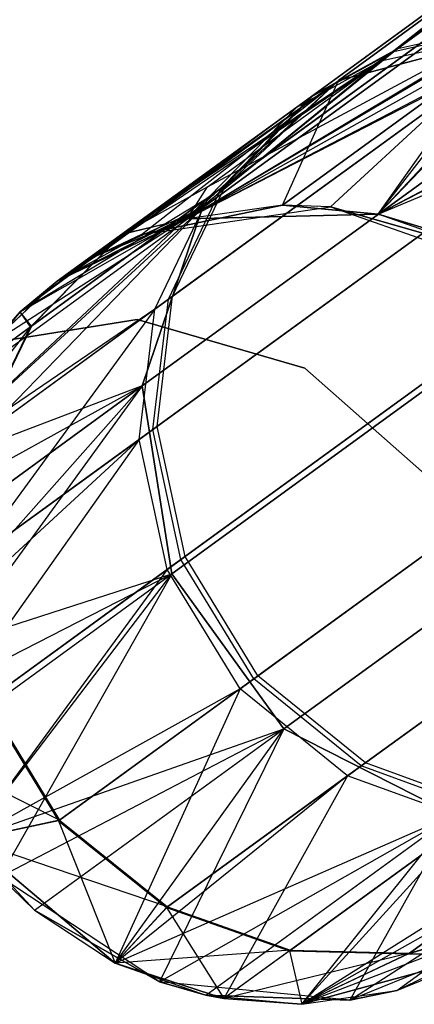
# Model space of a CAD drawing. Extents: x 0.3 to 7.1, y -3.38 to 3.38.
# Tile 3 of 256: x 0.96 to 1.06, y -2.04 to -1.79. Entities that reach past the tile are written whole.
import ezdxf

# ---------------------------------------------------------------- set-up
doc = ezdxf.new("R2010")
doc.units = 0
doc.header["$LTSCALE"] = 2.54
doc.layers.get('0').update_dxf_attribs({"linetype": 'CONTINUOUS'})

# ---------------------------------------------------------------- blocks, each defined once
blk = doc.blocks.new('SINGLES_AVVSTL_STL')
at = {"color": 0}
for p, q in [((1.05307, -1.80055, 56.89735), (1.23986, -1.66484, 56.26082)), ((1.05307, -1.80055, 56.89735), (1.23986, -1.66484, 56.26082)), ((1.23786, -1.66629, 60.06907), (1.05205, -1.80129, 59.43217)), ((1.23786, -1.66629, 60.06907), (1.05205, -1.80129, 59.43217)), ((1.23143, -1.67096, 53.16833), (1.04876, -1.80368, 52.52999)), ((1.23143, -1.67096, 53.16833), (1.04876, -1.80368, 52.52999)), ((1.21579, -1.67949, 18.78441), (1.03817, -1.80854, 18.162)), ((1.21579, -1.67949, 18.78441), (1.03817, -1.80854, 18.162)), ((1.03817, -1.80854, 22.52687), (1.21579, -1.67949, 21.90446)), ((1.03817, -1.80854, 22.52687), (1.21579, -1.67949, 21.90446)), ((1.1846, -1.70928, 18.80517), (1.0041, -1.84042, 18.17265)), ((1.1846, -1.70928, 18.80517), (1.0041, -1.84042, 18.17265)), ((1.0041, -1.84042, 22.51622), (1.1846, -1.70928, 21.8837)), ((1.0041, -1.84042, 22.51622), (1.1846, -1.70928, 21.8837)), ((1.17192, -1.7521, 18.82238), (0.98903, -1.88498, 18.18148)), ((1.17192, -1.7521, 18.82238), (0.98903, -1.88498, 18.18148)), ((0.98903, -1.88498, 22.50739), (1.17192, -1.7521, 21.86649)), ((0.98903, -1.88498, 22.50739), (1.17192, -1.7521, 21.86649)), ((1.10976, -1.75563, 59.76556), (1.03106, -1.8128, 59.43774)), ((1.10976, -1.75563, 59.76556), (1.03106, -1.8128, 59.43774)), ((1.03209, -1.81206, 56.89174), (1.11128, -1.75452, 56.56407)), ((1.03209, -1.81206, 56.89174), (1.11128, -1.75452, 56.56407)), ((1.05205, -1.80129, 59.43217), (1.10976, -1.75563, 59.76556)), ((1.05205, -1.80129, 59.43217), (1.10976, -1.75563, 59.76556)), ((1.11128, -1.75452, 56.56407), (1.05307, -1.80055, 56.89735)), ((1.11128, -1.75452, 56.56407), (1.05307, -1.80055, 56.89735)), ((1.02775, -1.81521, 52.53541), (1.10482, -1.75921, 52.86384)), ((1.02775, -1.81521, 52.53541), (1.10482, -1.75921, 52.86384)), ((1.04876, -1.80368, 52.52999), (1.10482, -1.75921, 52.86384)), ((1.04876, -1.80368, 52.52999), (1.10482, -1.75921, 52.86384)), ((1.08844, -1.77765, 59.77646), (1.00889, -1.83545, 59.44506)), ((1.08844, -1.77765, 59.77646), (1.00889, -1.83545, 59.44506)), ((1.00993, -1.8347, 56.88436), (1.08998, -1.77654, 56.55311)), ((1.00993, -1.8347, 56.88436), (1.08998, -1.77654, 56.55311)), ((1.00554, -1.83789, 52.54254), (1.08346, -1.78128, 52.87456)), ((1.00554, -1.83789, 52.54254), (1.08346, -1.78128, 52.87456)), ((1.00027, -1.8432, 57.56742), (1.08209, -1.79408, 56.9038)), ((1.00027, -1.8432, 57.56742), (1.08209, -1.79408, 56.9038)), ((1.09316, -1.79479, 59.42348), (1.00027, -1.8432, 58.76742)), ((1.09316, -1.79479, 59.42348), (1.00027, -1.8432, 58.76742)), ((1.08109, -1.79481, 59.42578), (1.00027, -1.8432, 58.76742)), ((1.08109, -1.79481, 59.42578), (1.00027, -1.8432, 58.76742)), ((1.00539, -1.83518, 57.2301), (1.08209, -1.79408, 56.9038)), ((1.00539, -1.83518, 57.2301), (1.08209, -1.79408, 56.9038)), ((1.04812, -1.84205, 57.56742), (1.09416, -1.79406, 56.90612)), ((1.04812, -1.84205, 57.56742), (1.09416, -1.79406, 56.90612)), ((1.04812, -1.84205, 57.56742), (1.08209, -1.79408, 56.9038)), ((1.04812, -1.84205, 57.56742), (1.08209, -1.79408, 56.9038)), ((1.04812, -1.84205, 58.76742), (1.09316, -1.79479, 59.42348)), ((1.04812, -1.84205, 58.76742), (1.09316, -1.79479, 59.42348)), ((1.05205, -1.80129, 59.43217), (1.08109, -1.79481, 59.42578)), ((1.05205, -1.80129, 59.43217), (1.08109, -1.79481, 59.42578)), ((1.05307, -1.80055, 56.89735), (1.08209, -1.79408, 56.9038)), ((1.05307, -1.80055, 56.89735), (1.08209, -1.79408, 56.9038)), ((1.00027, -1.8432, 23.18265), (1.08343, -1.79663, 22.5369)), ((1.00027, -1.8432, 23.18265), (1.08343, -1.79663, 22.5369)), ((1.08991, -1.79715, 52.52152), (1.00027, -1.8432, 51.88278)), ((1.08991, -1.79715, 52.52152), (1.00027, -1.8432, 51.88278)), ((1.07783, -1.79718, 52.52375), (1.00027, -1.8432, 51.88278)), ((1.07783, -1.79718, 52.52375), (1.00027, -1.8432, 51.88278)), ((1.08343, -1.79663, 18.15197), (1.02413, -1.83972, 17.50622)), ((1.08343, -1.79663, 18.15197), (1.02413, -1.83972, 17.50622)), ((1.02413, -1.83972, 23.18265), (1.08343, -1.79663, 22.5369)), ((1.02413, -1.83972, 23.18265), (1.08343, -1.79663, 22.5369)), ((1.03619, -1.84016, 17.50622), (1.08343, -1.79663, 18.15197)), ((1.03619, -1.84016, 17.50622), (1.08343, -1.79663, 18.15197)), ((1.03817, -1.80854, 18.162), (1.08343, -1.79663, 18.15197)), ((1.03817, -1.80854, 18.162), (1.08343, -1.79663, 18.15197)), ((1.08343, -1.79663, 22.5369), (1.03817, -1.80854, 22.52687)), ((1.08343, -1.79663, 22.5369), (1.03817, -1.80854, 22.52687)), ((1.04812, -1.84205, 23.18265), (1.08343, -1.79663, 22.5369)), ((1.04812, -1.84205, 23.18265), (1.08343, -1.79663, 22.5369)), ((1.04812, -1.84205, 51.88278), (1.08991, -1.79715, 52.52152)), ((1.04812, -1.84205, 51.88278), (1.08991, -1.79715, 52.52152)), ((1.04876, -1.80368, 52.52999), (1.07783, -1.79718, 52.52375)), ((1.04876, -1.80368, 52.52999), (1.07783, -1.79718, 52.52375)), ((1.18064, -1.79815, 18.83209), (0.9964, -1.93201, 18.18647)), ((1.18064, -1.79815, 18.83209), (0.9964, -1.93201, 18.18647)), ((0.9964, -1.93201, 22.5024), (1.18064, -1.79815, 21.85677)), ((0.9964, -1.93201, 22.5024), (1.18064, -1.79815, 21.85677)), ((1.05205, -1.80129, 59.43217), (0.98376, -1.84717, 59.10483)), ((1.05205, -1.80129, 59.43217), (0.98376, -1.84717, 59.10483)), ((1.00027, -1.8432, 58.76742), (1.05205, -1.80129, 59.43217)), ((1.00027, -1.8432, 58.76742), (1.05205, -1.80129, 59.43217)), ((1.00539, -1.83518, 57.2301), (1.05307, -1.80055, 56.89735)), ((1.00539, -1.83518, 57.2301), (1.05307, -1.80055, 56.89735)), ((1.05205, -1.80129, 59.43217), (1.03106, -1.8128, 59.43774)), ((1.05205, -1.80129, 59.43217), (1.03106, -1.8128, 59.43774)), ((1.03209, -1.81206, 56.89174), (1.05307, -1.80055, 56.89735)), ((1.03209, -1.81206, 56.89174), (1.05307, -1.80055, 56.89735)), ((1.12399, -1.8017, 59.41859), (1.04812, -1.84205, 58.76742)), ((1.12399, -1.8017, 59.41859), (1.04812, -1.84205, 58.76742)), ((0.96776, -1.85879, 51.88278), (1.04876, -1.80368, 52.52999)), ((0.96776, -1.85879, 51.88278), (1.04876, -1.80368, 52.52999)), ((1.07587, -1.80497, 59.78594), (0.99557, -1.86331, 59.45143)), ((1.07587, -1.80497, 59.78594), (0.99557, -1.86331, 59.45143)), ((1.07743, -1.80384, 56.54358), (0.99661, -1.86255, 56.87794)), ((1.07743, -1.80384, 56.54358), (0.99661, -1.86255, 56.87794)), ((1.00027, -1.8432, 51.88278), (1.04876, -1.80368, 52.52999)), ((1.00027, -1.8432, 51.88278), (1.04876, -1.80368, 52.52999)), ((1.02775, -1.81521, 52.53541), (1.04876, -1.80368, 52.52999)), ((1.02775, -1.81521, 52.53541), (1.04876, -1.80368, 52.52999)), ((1.12076, -1.80404, 52.51676), (1.04812, -1.84205, 51.88278)), ((1.12076, -1.80404, 52.51676), (1.04812, -1.84205, 51.88278)), ((1.04812, -1.84205, 23.18265), (1.12951, -1.80743, 22.54401)), ((1.04812, -1.84205, 23.18265), (1.12951, -1.80743, 22.54401)), ((0.96776, -1.85879, 23.18265), (1.03817, -1.80854, 22.52687)), ((0.96776, -1.85879, 23.18265), (1.03817, -1.80854, 22.52687)), ((0.97794, -1.85229, 17.50622), (1.03817, -1.80854, 18.162)), ((0.97794, -1.85229, 17.50622), (1.03817, -1.80854, 18.162)), ((0.97794, -1.85229, 23.18265), (1.03817, -1.80854, 22.52687)), ((0.97794, -1.85229, 23.18265), (1.03817, -1.80854, 22.52687)), ((0.98883, -1.84707, 17.50622), (1.03817, -1.80854, 18.162)), ((0.98883, -1.84707, 17.50622), (1.03817, -1.80854, 18.162)), ((0.99218, -1.86577, 52.54873), (1.07084, -1.80862, 52.88387)), ((0.99218, -1.86577, 52.54873), (1.07084, -1.80862, 52.88387)), ((1.00027, -1.8432, 23.18265), (1.03817, -1.80854, 22.52687)), ((1.00027, -1.8432, 23.18265), (1.03817, -1.80854, 22.52687)), ((1.0041, -1.84042, 18.17265), (1.03817, -1.80854, 18.162)), ((1.0041, -1.84042, 18.17265), (1.03817, -1.80854, 18.162)), ((1.03817, -1.80854, 22.52687), (1.0041, -1.84042, 22.51622)), ((1.03817, -1.80854, 22.52687), (1.0041, -1.84042, 22.51622)), ((1.02413, -1.83972, 17.50622), (1.03817, -1.80854, 18.162)), ((1.02413, -1.83972, 17.50622), (1.03817, -1.80854, 18.162)), ((0.98402, -1.84698, 57.22728), (1.03209, -1.81206, 56.89174)), ((0.98402, -1.84698, 57.22728), (1.03209, -1.81206, 56.89174)), ((1.00993, -1.8347, 56.88436), (1.03209, -1.81206, 56.89174)), ((1.00993, -1.8347, 56.88436), (1.03209, -1.81206, 56.89174)), ((1.03106, -1.8128, 59.43774), (0.98376, -1.84717, 59.10483)), ((1.03106, -1.8128, 59.43774), (0.98376, -1.84717, 59.10483)), ((1.00889, -1.83545, 59.44506), (1.03106, -1.8128, 59.43774)), ((1.00889, -1.83545, 59.44506), (1.03106, -1.8128, 59.43774)), ((1.02775, -1.81521, 52.53541), (0.95844, -1.86646, 51.88278)), ((1.02775, -1.81521, 52.53541), (0.95844, -1.86646, 51.88278)), ((1.02775, -1.81521, 52.53541), (0.96776, -1.85879, 51.88278)), ((1.02775, -1.81521, 52.53541), (0.96776, -1.85879, 51.88278)), ((1.00554, -1.83789, 52.54254), (1.02775, -1.81521, 52.53541)), ((1.00554, -1.83789, 52.54254), (1.02775, -1.81521, 52.53541)), ((0.96133, -1.87001, 57.22356), (1.00993, -1.8347, 56.88436)), ((0.96133, -1.87001, 57.22356), (1.00993, -1.8347, 56.88436)), ((0.99661, -1.86255, 56.87794), (1.00993, -1.8347, 56.88436)), ((0.99661, -1.86255, 56.87794), (1.00993, -1.8347, 56.88436)), ((1.00889, -1.83545, 59.44506), (0.96107, -1.8702, 59.10852)), ((1.00889, -1.83545, 59.44506), (0.96107, -1.8702, 59.10852)), ((0.98402, -1.84698, 57.22728), (1.00539, -1.83518, 57.2301)), ((0.98402, -1.84698, 57.22728), (1.00539, -1.83518, 57.2301)), ((1.0726, -1.8371, 59.79373), (0.99169, -1.89588, 59.45665)), ((1.0726, -1.8371, 59.79373), (0.99169, -1.89588, 59.45665)), ((1.07417, -1.83596, 56.53575), (0.99274, -1.89512, 56.87267)), ((1.07417, -1.83596, 56.53575), (0.99274, -1.89512, 56.87267)), ((0.99557, -1.86331, 59.45143), (1.00889, -1.83545, 59.44506)), ((0.99557, -1.86331, 59.45143), (1.00889, -1.83545, 59.44506)), ((1.00027, -1.8432, 57.56742), (1.00539, -1.83518, 57.2301)), ((1.00027, -1.8432, 57.56742), (1.00539, -1.83518, 57.2301)), ((1.20878, -1.83687, 18.83209), (1.02453, -1.97073, 18.18647)), ((1.20878, -1.83687, 18.83209), (1.02453, -1.97073, 18.18647)), ((1.02453, -1.97073, 22.5024), (1.20878, -1.83687, 21.85677)), ((1.02453, -1.97073, 22.5024), (1.20878, -1.83687, 21.85677)), ((1.00554, -1.83789, 52.54254), (0.93221, -1.9065, 51.88278)), ((1.00554, -1.83789, 52.54254), (0.93221, -1.9065, 51.88278)), ((1.00554, -1.83789, 52.54254), (0.9449, -1.88195, 51.88278)), ((1.00554, -1.83789, 52.54254), (0.9449, -1.88195, 51.88278)), ((1.00554, -1.83789, 52.54254), (0.95844, -1.86646, 51.88278)), ((1.00554, -1.83789, 52.54254), (0.95844, -1.86646, 51.88278)), ((1.02413, -1.83972, 17.50622), (0.98883, -1.84707, 17.50622)), ((0.98883, -1.84707, 1.70622), (1.02413, -1.83972, 17.50622)), ((0.98883, -1.84707, 1.70622), (1.02413, -1.83972, 17.50622)), ((1.02413, -1.83972, 17.50622), (0.98883, -1.84707, 17.50622)), ((0.99218, -1.86577, 52.54873), (1.00554, -1.83789, 52.54254)), ((0.99218, -1.86577, 52.54873), (1.00554, -1.83789, 52.54254)), ((1.02413, -1.83972, 23.18265), (1.00027, -1.8432, 51.88278)), ((1.02413, -1.83972, 23.18265), (1.00027, -1.8432, 23.18265)), ((1.02413, -1.83972, 23.18265), (1.00027, -1.8432, 51.88278)), ((1.02413, -1.83972, 23.18265), (1.00027, -1.8432, 23.18265)), ((1.03619, -1.84016, 17.50622), (1.02413, -1.83972, 17.50622)), ((1.03619, -1.84016, 1.70622), (1.02413, -1.83972, 17.50622)), ((1.03619, -1.84016, 17.50622), (1.02413, -1.83972, 17.50622)), ((1.03619, -1.84016, 1.70622), (1.02413, -1.83972, 17.50622)), ((1.04812, -1.84205, 23.18265), (1.02413, -1.83972, 23.18265)), ((1.02413, -1.83972, 23.18265), (1.04812, -1.84205, 51.88278)), ((1.02413, -1.83972, 23.18265), (1.04812, -1.84205, 51.88278)), ((1.04812, -1.84205, 23.18265), (1.02413, -1.83972, 23.18265)), ((0.9289, -1.91811, 17.50622), (1.0041, -1.84042, 18.17265)), ((0.9289, -1.91811, 17.50622), (1.0041, -1.84042, 18.17265)), ((1.0041, -1.84042, 22.51622), (0.93221, -1.9065, 23.18265)), ((1.0041, -1.84042, 22.51622), (0.93221, -1.9065, 23.18265)), ((0.9429, -1.88489, 17.50622), (1.0041, -1.84042, 18.17265)), ((0.9429, -1.88489, 17.50622), (1.0041, -1.84042, 18.17265)), ((0.9429, -1.88489, 23.18265), (1.0041, -1.84042, 22.51622)), ((0.9429, -1.88489, 23.18265), (1.0041, -1.84042, 22.51622)), ((1.0041, -1.84042, 18.17265), (0.95011, -1.87521, 17.50622)), ((1.0041, -1.84042, 18.17265), (0.95011, -1.87521, 17.50622)), ((0.95844, -1.86646, 23.18265), (1.0041, -1.84042, 22.51622)), ((0.95844, -1.86646, 23.18265), (1.0041, -1.84042, 22.51622)), ((0.96776, -1.85879, 17.50622), (1.0041, -1.84042, 18.17265)), ((0.96776, -1.85879, 17.50622), (1.0041, -1.84042, 18.17265)), ((0.96776, -1.85879, 23.18265), (1.0041, -1.84042, 22.51622)), ((0.96776, -1.85879, 23.18265), (1.0041, -1.84042, 22.51622)), ((0.97794, -1.85229, 17.50622), (1.0041, -1.84042, 18.17265)), ((0.97794, -1.85229, 17.50622), (1.0041, -1.84042, 18.17265)), ((0.98828, -1.89836, 52.55382), (1.06753, -1.84078, 52.89152)), ((0.98828, -1.89836, 52.55382), (1.06753, -1.84078, 52.89152)), ((0.98883, -1.84707, 1.70622), (1.03619, -1.84016, 1.70622)), ((0.98883, -1.84707, 1.70622), (1.03619, -1.84016, 1.70622)), ((0.98903, -1.88498, 18.18148), (1.0041, -1.84042, 18.17265)), ((0.98903, -1.88498, 18.18148), (1.0041, -1.84042, 18.17265)), ((1.0041, -1.84042, 22.51622), (0.98903, -1.88498, 22.50739)), ((1.0041, -1.84042, 22.51622), (0.98903, -1.88498, 22.50739)), ((1.00027, -1.8432, 51.88278), (1.04812, -1.84205, 51.88278)), ((1.00027, -1.8432, 51.88278), (1.04812, -1.84205, 51.88278)), ((1.04812, -1.84205, 58.76742), (1.00027, -1.8432, 58.76742)), ((1.04812, -1.84205, 57.56742), (1.00027, -1.8432, 57.56742)), ((1.04812, -1.84205, 58.76742), (1.00027, -1.8432, 58.76742)), ((1.04812, -1.84205, 57.56742), (1.00027, -1.8432, 57.56742)), ((1.03619, -1.84016, 1.70622), (1.08134, -1.85604, 1.70622)), ((1.07086, -1.85005, 17.50622), (1.03619, -1.84016, 17.50622)), ((1.03619, -1.84016, 1.70622), (1.08134, -1.85604, 1.70622)), ((1.03619, -1.84016, 1.70622), (1.07086, -1.85005, 17.50622)), ((1.03619, -1.84016, 1.70622), (1.07086, -1.85005, 17.50622)), ((1.03619, -1.84016, 1.70622), (1.03619, -1.84016, 17.50622)), ((1.07086, -1.85005, 17.50622), (1.03619, -1.84016, 17.50622)), ((1.03619, -1.84016, 1.70622), (1.03619, -1.84016, 17.50622)), ((1.07086, -1.85005, 23.18265), (1.04812, -1.84205, 51.88278)), ((1.04812, -1.84205, 51.88278), (1.06249, -1.84638, 51.88278)), ((1.07086, -1.85005, 23.18265), (1.04812, -1.84205, 23.18265)), ((1.04812, -1.84205, 23.18265), (1.04812, -1.84205, 51.88278)), ((1.07086, -1.85005, 23.18265), (1.04812, -1.84205, 51.88278)), ((1.04812, -1.84205, 23.18265), (1.04812, -1.84205, 51.88278)), ((1.07086, -1.85005, 23.18265), (1.04812, -1.84205, 23.18265)), ((1.04812, -1.84205, 51.88278), (1.06249, -1.84638, 51.88278)), ((1.06249, -1.84638, 58.76742), (1.04812, -1.84205, 58.76742)), ((1.06249, -1.84638, 57.56742), (1.04812, -1.84205, 57.56742)), ((1.04812, -1.84205, 57.56742), (1.04812, -1.84205, 58.76742)), ((1.06249, -1.84638, 58.76742), (1.04812, -1.84205, 58.76742)), ((1.04812, -1.84205, 57.56742), (1.04812, -1.84205, 58.76742)), ((1.06249, -1.84638, 57.56742), (1.04812, -1.84205, 57.56742)), ((0.96776, -1.85879, 51.88278), (1.00027, -1.8432, 51.88278)), ((0.96776, -1.85879, 51.88278), (1.00027, -1.8432, 51.88278)), ((1.00027, -1.8432, 58.76742), (0.96776, -1.85879, 58.76742)), ((1.00027, -1.8432, 57.56742), (0.96776, -1.85879, 57.56742)), ((1.00027, -1.8432, 58.76742), (0.96776, -1.85879, 58.76742)), ((1.00027, -1.8432, 57.56742), (0.96776, -1.85879, 57.56742)), ((1.00027, -1.8432, 23.18265), (0.97794, -1.85229, 23.18265)), ((0.97794, -1.85229, 23.18265), (1.00027, -1.8432, 51.88278)), ((0.97794, -1.85229, 23.18265), (1.00027, -1.8432, 51.88278)), ((1.00027, -1.8432, 23.18265), (0.97794, -1.85229, 23.18265)), ((1.00027, -1.8432, 58.76742), (0.98376, -1.84717, 59.10483)), ((1.00027, -1.8432, 58.76742), (0.98376, -1.84717, 59.10483)), ((1.00027, -1.8432, 57.56742), (0.98402, -1.84698, 57.22728)), ((1.00027, -1.8432, 57.56742), (0.98402, -1.84698, 57.22728)), ((1.00027, -1.8432, 23.18265), (1.00027, -1.8432, 51.88278)), ((1.00027, -1.8432, 23.18265), (1.00027, -1.8432, 51.88278)), ((1.00027, -1.8432, 57.56742), (1.00027, -1.8432, 58.76742)), ((1.00027, -1.8432, 57.56742), (1.00027, -1.8432, 58.76742)), ((0.98402, -1.84698, 57.22728), (0.95844, -1.86646, 57.56742)), ((0.98402, -1.84698, 57.22728), (0.95844, -1.86646, 57.56742)), ((0.95844, -1.86646, 58.76742), (0.98376, -1.84717, 59.10483)), ((0.95844, -1.86646, 58.76742), (0.98376, -1.84717, 59.10483)), ((0.96107, -1.8702, 59.10852), (0.98376, -1.84717, 59.10483)), ((0.96107, -1.8702, 59.10852), (0.98376, -1.84717, 59.10483)), ((0.98402, -1.84698, 57.22728), (0.96133, -1.87001, 57.22356)), ((0.98402, -1.84698, 57.22728), (0.96133, -1.87001, 57.22356)), ((0.98402, -1.84698, 57.22728), (0.96776, -1.85879, 57.56742)), ((0.98402, -1.84698, 57.22728), (0.96776, -1.85879, 57.56742)), ((0.96776, -1.85879, 1.70622), (0.98883, -1.84707, 1.70622)), ((0.96776, -1.85879, 17.50622), (0.98883, -1.84707, 1.70622)), ((0.96776, -1.85879, 1.70622), (0.98883, -1.84707, 1.70622)), ((0.96776, -1.85879, 17.50622), (0.98883, -1.84707, 1.70622)), ((0.98376, -1.84717, 59.10483), (0.96776, -1.85879, 58.76742)), ((0.98376, -1.84717, 59.10483), (0.96776, -1.85879, 58.76742)), ((0.98883, -1.84707, 17.50622), (0.97794, -1.85229, 17.50622)), ((0.97794, -1.85229, 17.50622), (0.98883, -1.84707, 1.70622)), ((0.97794, -1.85229, 17.50622), (0.98883, -1.84707, 1.70622)), ((0.98883, -1.84707, 17.50622), (0.97794, -1.85229, 17.50622)), ((0.98883, -1.84707, 1.70622), (0.98883, -1.84707, 17.50622)), ((0.98883, -1.84707, 1.70622), (0.98883, -1.84707, 17.50622)), ((0.97794, -1.85229, 17.50622), (0.96776, -1.85879, 17.50622)), ((0.97794, -1.85229, 17.50622), (0.96776, -1.85879, 17.50622)), ((0.97794, -1.85229, 23.18265), (0.96776, -1.85879, 51.88278)), ((0.97794, -1.85229, 23.18265), (0.96776, -1.85879, 51.88278)), ((0.97794, -1.85229, 23.18265), (0.96776, -1.85879, 23.18265)), ((0.97794, -1.85229, 23.18265), (0.96776, -1.85879, 23.18265)), ((0.95011, -1.87521, 1.70622), (0.96776, -1.85879, 1.70622)), ((0.96776, -1.85879, 17.50622), (0.95011, -1.87521, 17.50622)), ((0.96776, -1.85879, 17.50622), (0.95011, -1.87521, 17.50622)), ((0.95011, -1.87521, 1.70622), (0.96776, -1.85879, 1.70622)), ((0.96776, -1.85879, 23.18265), (0.95844, -1.86646, 23.18265)), ((0.95844, -1.86646, 51.88278), (0.96776, -1.85879, 51.88278)), ((0.96776, -1.85879, 23.18265), (0.95844, -1.86646, 23.18265)), ((0.95844, -1.86646, 51.88278), (0.96776, -1.85879, 51.88278)), ((0.96776, -1.85879, 58.76742), (0.95844, -1.86646, 58.76742)), ((0.96776, -1.85879, 57.56742), (0.95844, -1.86646, 57.56742)), ((0.96776, -1.85879, 58.76742), (0.95844, -1.86646, 58.76742)), ((0.96776, -1.85879, 57.56742), (0.95844, -1.86646, 57.56742)), ((0.96776, -1.85879, 17.50622), (0.96776, -1.85879, 1.70622)), ((0.96776, -1.85879, 17.50622), (0.96776, -1.85879, 1.70622)), ((0.96776, -1.85879, 23.18265), (0.96776, -1.85879, 51.88278)), ((0.96776, -1.85879, 23.18265), (0.96776, -1.85879, 51.88278)), ((0.96776, -1.85879, 57.56742), (0.96776, -1.85879, 58.76742)), ((0.96776, -1.85879, 57.56742), (0.96776, -1.85879, 58.76742)), ((0.99557, -1.86331, 59.45143), (0.9473, -1.89838, 59.11172)), ((0.99557, -1.86331, 59.45143), (0.9473, -1.89838, 59.11172)), ((0.94756, -1.89819, 57.22032), (0.99661, -1.86255, 56.87794)), ((0.94756, -1.89819, 57.22032), (0.99661, -1.86255, 56.87794)), ((0.99169, -1.89588, 59.45665), (0.99557, -1.86331, 59.45143)), ((0.99169, -1.89588, 59.45665), (0.99557, -1.86331, 59.45143)), ((0.99274, -1.89512, 56.87267), (0.99661, -1.86255, 56.87794)), ((0.99274, -1.89512, 56.87267), (0.99661, -1.86255, 56.87794)), ((0.99218, -1.86577, 52.54873), (0.92759, -1.95414, 51.88278)), ((0.99218, -1.86577, 52.54873), (0.92759, -1.95414, 51.88278)), ((0.99218, -1.86577, 52.54873), (0.93221, -1.9065, 51.88278)), ((0.99218, -1.86577, 52.54873), (0.93221, -1.9065, 51.88278)), ((0.95844, -1.86646, 23.18265), (0.9429, -1.88489, 23.18265)), ((0.95844, -1.86646, 23.18265), (0.9429, -1.88489, 23.18265)), ((0.95844, -1.86646, 23.18265), (0.9449, -1.88195, 51.88278)), ((0.9449, -1.88195, 51.88278), (0.95844, -1.86646, 51.88278)), ((0.95844, -1.86646, 23.18265), (0.9449, -1.88195, 51.88278)), ((0.9449, -1.88195, 51.88278), (0.95844, -1.86646, 51.88278)), ((0.95844, -1.86646, 58.76742), (0.9449, -1.88195, 58.76742)), ((0.95844, -1.86646, 57.56742), (0.9449, -1.88195, 57.56742)), ((0.95844, -1.86646, 58.76742), (0.9449, -1.88195, 58.76742)), ((0.95844, -1.86646, 57.56742), (0.9449, -1.88195, 57.56742)), ((0.95844, -1.86646, 23.18265), (0.95844, -1.86646, 51.88278)), ((0.95844, -1.86646, 23.18265), (0.95844, -1.86646, 51.88278)), ((0.96107, -1.8702, 59.10852), (0.95844, -1.86646, 58.76742)), ((0.96107, -1.8702, 59.10852), (0.95844, -1.86646, 58.76742)), ((0.95844, -1.86646, 57.56742), (0.95844, -1.86646, 58.76742)), ((0.95844, -1.86646, 57.56742), (0.95844, -1.86646, 58.76742)), ((0.96133, -1.87001, 57.22356), (0.95844, -1.86646, 57.56742)), ((0.96133, -1.87001, 57.22356), (0.95844, -1.86646, 57.56742)), ((0.98828, -1.89836, 52.55382), (0.99218, -1.86577, 52.54873)), ((0.98828, -1.89836, 52.55382), (0.99218, -1.86577, 52.54873)), ((0.94454, -1.8753, 1.9), (0.98774, -1.86837, 1.9)), ((0.98774, -1.86837, 1.7), (0.94454, -1.8753, 1.7)), ((0.98774, -1.86837, 1.7), (0.94454, -1.8753, 1.7)), ((0.94454, -1.8753, 1.9), (0.98774, -1.86837, 1.9)), ((0.98774, -1.86837, 1.9), (1.02975, -1.88055, 1.9)), ((1.02975, -1.88055, 1.7), (0.98774, -1.86837, 1.7)), ((0.98774, -1.86837, 1.7), (0.98774, -1.86837, 1.9)), ((0.98774, -1.86837, 1.7), (0.98774, -1.86837, 1.9)), ((1.02975, -1.88055, 1.7), (0.98774, -1.86837, 1.7)), ((0.98774, -1.86837, 1.9), (1.02975, -1.88055, 1.9)), ((1.08, -1.86936, 59.79841), (0.99872, -1.92841, 59.4598)), ((1.08, -1.86936, 59.79841), (0.99872, -1.92841, 59.4598)), ((1.08157, -1.86822, 56.53104), (0.99977, -1.92765, 56.8695)), ((1.08157, -1.86822, 56.53104), (0.99977, -1.92765, 56.8695)), ((0.96107, -1.8702, 59.10852), (0.93221, -1.9065, 58.76742)), ((0.96107, -1.8702, 59.10852), (0.93221, -1.9065, 58.76742)), ((0.96133, -1.87001, 57.22356), (0.9449, -1.88195, 57.56742)), ((0.96133, -1.87001, 57.22356), (0.9449, -1.88195, 57.56742)), ((0.96107, -1.8702, 59.10852), (0.9449, -1.88195, 58.76742)), ((0.96107, -1.8702, 59.10852), (0.9449, -1.88195, 58.76742)), ((0.96107, -1.8702, 59.10852), (0.9473, -1.89838, 59.11172)), ((0.96107, -1.8702, 59.10852), (0.9473, -1.89838, 59.11172)), ((0.96133, -1.87001, 57.22356), (0.94756, -1.89819, 57.22032)), ((0.96133, -1.87001, 57.22356), (0.94756, -1.89819, 57.22032)), ((0.99529, -1.9309, 52.55688), (1.07491, -1.87306, 52.89613)), ((0.99529, -1.9309, 52.55688), (1.07491, -1.87306, 52.89613)), ((1.02975, -1.88055, 1.9), (1.06255, -1.90949, 1.9)), ((1.06255, -1.90949, 1.7), (1.02975, -1.88055, 1.7)), ((1.02975, -1.88055, 1.7), (1.02975, -1.88055, 1.9)), ((1.02975, -1.88055, 1.7), (1.02975, -1.88055, 1.9)), ((1.06255, -1.90949, 1.7), (1.02975, -1.88055, 1.7)), ((1.02975, -1.88055, 1.9), (1.06255, -1.90949, 1.9)), ((0.92701, -1.93004, 17.50622), (0.98903, -1.88498, 18.18148)), ((0.92701, -1.93004, 17.50622), (0.98903, -1.88498, 18.18148)), ((0.98903, -1.88498, 22.50739), (0.92701, -1.93004, 23.18265)), ((0.98903, -1.88498, 22.50739), (0.92701, -1.93004, 23.18265)), ((0.92759, -1.95414, 23.18265), (0.98903, -1.88498, 22.50739)), ((0.92759, -1.95414, 23.18265), (0.98903, -1.88498, 22.50739)), ((0.9289, -1.91811, 17.50622), (0.98903, -1.88498, 18.18148)), ((0.9289, -1.91811, 17.50622), (0.98903, -1.88498, 18.18148)), ((0.98903, -1.88498, 18.18148), (0.93005, -1.96596, 17.50622)), ((0.98903, -1.88498, 18.18148), (0.93005, -1.96596, 17.50622)), ((0.98903, -1.88498, 22.50739), (0.93221, -1.9065, 23.18265)), ((0.98903, -1.88498, 22.50739), (0.93221, -1.9065, 23.18265)), ((0.9964, -1.93201, 18.18647), (0.98903, -1.88498, 18.18148)), ((0.9964, -1.93201, 18.18647), (0.98903, -1.88498, 18.18148)), ((0.98903, -1.88498, 22.50739), (0.9964, -1.93201, 22.5024)), ((0.98903, -1.88498, 22.50739), (0.9964, -1.93201, 22.5024)), ((0.99169, -1.89588, 59.45665), (0.94305, -1.93122, 59.11436)), ((0.99169, -1.89588, 59.45665), (0.94305, -1.93122, 59.11436)), ((0.94331, -1.93103, 57.21768), (0.99274, -1.89512, 56.87267)), ((0.94331, -1.93103, 57.21768), (0.99274, -1.89512, 56.87267)), ((0.99872, -1.92841, 59.4598), (0.99169, -1.89588, 59.45665)), ((0.99872, -1.92841, 59.4598), (0.99169, -1.89588, 59.45665)), ((0.99977, -1.92765, 56.8695), (0.99274, -1.89512, 56.87267)), ((0.99977, -1.92765, 56.8695), (0.99274, -1.89512, 56.87267)), ((0.98828, -1.89836, 52.55382), (0.92759, -1.95414, 51.88278)), ((0.98828, -1.89836, 52.55382), (0.92759, -1.95414, 51.88278)), ((0.98828, -1.89836, 52.55382), (0.93333, -1.97592, 51.88278)), ((0.98828, -1.89836, 52.55382), (0.93333, -1.97592, 51.88278)), ((0.99529, -1.9309, 52.55688), (0.98828, -1.89836, 52.55382)), ((0.99529, -1.9309, 52.55688), (0.98828, -1.89836, 52.55382)), ((1.09989, -1.89799, 56.53007), (1.01801, -1.95748, 56.86884)), ((1.09989, -1.89799, 56.53007), (1.01801, -1.95748, 56.86884)), ((1.09831, -1.89914, 59.79938), (1.01695, -1.95825, 59.46046)), ((1.09831, -1.89914, 59.79938), (1.01695, -1.95825, 59.46046)), ((1.01352, -1.96074, 52.55752), (1.09322, -1.90284, 52.89709)), ((1.01352, -1.96074, 52.55752), (1.09322, -1.90284, 52.89709)), ((1.12654, -1.91998, 56.5332), (1.04491, -1.97928, 56.87096)), ((1.12654, -1.91998, 56.5332), (1.04491, -1.97928, 56.87096)), ((1.12497, -1.92112, 59.79626), (1.04386, -1.98005, 59.45836)), ((1.12497, -1.92112, 59.79626), (1.04386, -1.98005, 59.45836)), ((1.04044, -1.98254, 52.55548), (1.11989, -1.92481, 52.89401)), ((1.04044, -1.98254, 52.55548), (1.11989, -1.92481, 52.89401)), ((0.99872, -1.92841, 59.4598), (0.94985, -1.96392, 59.11594)), ((0.99872, -1.92841, 59.4598), (0.94985, -1.96392, 59.11594)), ((0.95012, -1.96372, 57.21608), (0.99977, -1.92765, 56.8695)), ((0.95012, -1.96372, 57.21608), (0.99977, -1.92765, 56.8695)), ((1.01695, -1.95825, 59.46046), (0.99872, -1.92841, 59.4598)), ((1.01695, -1.95825, 59.46046), (0.99872, -1.92841, 59.4598)), ((1.01801, -1.95748, 56.86884), (0.99977, -1.92765, 56.8695)), ((1.01801, -1.95748, 56.86884), (0.99977, -1.92765, 56.8695)), ((0.99529, -1.9309, 52.55688), (0.93333, -1.97592, 51.88278)), ((0.99529, -1.9309, 52.55688), (0.93333, -1.97592, 51.88278)), ((0.99529, -1.9309, 52.55688), (0.94564, -1.99847, 51.88278)), ((0.99529, -1.9309, 52.55688), (0.94564, -1.99847, 51.88278)), ((1.01352, -1.96074, 52.55752), (0.99529, -1.9309, 52.55688)), ((1.01352, -1.96074, 52.55752), (0.99529, -1.9309, 52.55688)), ((0.92759, -1.95414, 23.18265), (0.9964, -1.93201, 22.5024)), ((0.92759, -1.95414, 23.18265), (0.9964, -1.93201, 22.5024)), ((0.93005, -1.96596, 17.50622), (0.9964, -1.93201, 18.18647)), ((0.93005, -1.96596, 17.50622), (0.9964, -1.93201, 18.18647)), ((0.93392, -1.9774, 17.50622), (0.9964, -1.93201, 18.18647)), ((0.93392, -1.9774, 17.50622), (0.9964, -1.93201, 18.18647)), ((0.93392, -1.9774, 23.18265), (0.9964, -1.93201, 22.5024)), ((0.93392, -1.9774, 23.18265), (0.9964, -1.93201, 22.5024)), ((0.94564, -1.99847, 23.18265), (0.9964, -1.93201, 22.5024)), ((0.94564, -1.99847, 23.18265), (0.9964, -1.93201, 22.5024)), ((0.9964, -1.93201, 18.18647), (0.95332, -2.00779, 17.50622)), ((0.9964, -1.93201, 18.18647), (0.95332, -2.00779, 17.50622)), ((1.02453, -1.97073, 18.18647), (0.9964, -1.93201, 18.18647)), ((1.02453, -1.97073, 18.18647), (0.9964, -1.93201, 18.18647)), ((0.9964, -1.93201, 22.5024), (1.02453, -1.97073, 22.5024)), ((0.9964, -1.93201, 22.5024), (1.02453, -1.97073, 22.5024)), ((0.96831, -1.99359, 57.21575), (1.01801, -1.95748, 56.86884)), ((0.96831, -1.99359, 57.21575), (1.01801, -1.95748, 56.86884)), ((1.04491, -1.97928, 56.87096), (1.01801, -1.95748, 56.86884)), ((1.04491, -1.97928, 56.87096), (1.01801, -1.95748, 56.86884)), ((1.01695, -1.95825, 59.46046), (0.96804, -1.99378, 59.11627)), ((1.01695, -1.95825, 59.46046), (0.96804, -1.99378, 59.11627)), ((1.04386, -1.98005, 59.45836), (1.01695, -1.95825, 59.46046)), ((1.04386, -1.98005, 59.45836), (1.01695, -1.95825, 59.46046)), ((1.01352, -1.96074, 52.55752), (0.94564, -1.99847, 51.88278)), ((1.01352, -1.96074, 52.55752), (0.94564, -1.99847, 51.88278)), ((1.01352, -1.96074, 52.55752), (0.98222, -2.02933, 51.88278)), ((1.01352, -1.96074, 52.55752), (0.98222, -2.02933, 51.88278)), ((1.04044, -1.98254, 52.55548), (1.01352, -1.96074, 52.55752)), ((1.04044, -1.98254, 52.55548), (1.01352, -1.96074, 52.55752)), ((0.94985, -1.96392, 59.11594), (0.96804, -1.99378, 59.11627)), ((0.94985, -1.96392, 59.11594), (0.96804, -1.99378, 59.11627)), ((0.95012, -1.96372, 57.21608), (0.96831, -1.99359, 57.21575)), ((0.95012, -1.96372, 57.21608), (0.96831, -1.99359, 57.21575)), ((0.94564, -1.99847, 23.18265), (1.02453, -1.97073, 22.5024)), ((0.94564, -1.99847, 23.18265), (1.02453, -1.97073, 22.5024)), ((0.95332, -2.00779, 17.50622), (1.02453, -1.97073, 18.18647)), ((0.95332, -2.00779, 17.50622), (1.02453, -1.97073, 18.18647)), ((0.96206, -2.01612, 17.50622), (1.02453, -1.97073, 18.18647)), ((0.96206, -2.01612, 17.50622), (1.02453, -1.97073, 18.18647)), ((0.96206, -2.01612, 23.18265), (1.02453, -1.97073, 22.5024)), ((0.96206, -2.01612, 23.18265), (1.02453, -1.97073, 22.5024)), ((0.98222, -2.02933, 23.18265), (1.02453, -1.97073, 22.5024)), ((0.98222, -2.02933, 23.18265), (1.02453, -1.97073, 22.5024)), ((1.02453, -1.97073, 18.18647), (0.99335, -2.03402, 17.50622)), ((1.02453, -1.97073, 18.18647), (0.99335, -2.03402, 17.50622)), ((1.06698, -1.99228, 18.18148), (1.02453, -1.97073, 18.18647)), ((1.06698, -1.99228, 18.18148), (1.02453, -1.97073, 18.18647)), ((1.02453, -1.97073, 22.5024), (1.06698, -1.99228, 22.50739)), ((1.02453, -1.97073, 22.5024), (1.06698, -1.99228, 22.50739)), ((0.96831, -1.99359, 57.21575), (0.93333, -1.97592, 57.56742)), ((0.96831, -1.99359, 57.21575), (0.93333, -1.97592, 57.56742)), ((1.04386, -1.98005, 59.45836), (0.99509, -2.01548, 59.11521)), ((1.04386, -1.98005, 59.45836), (0.99509, -2.01548, 59.11521)), ((0.99536, -2.01528, 57.21682), (1.04491, -1.97928, 56.87096)), ((0.99536, -2.01528, 57.21682), (1.04491, -1.97928, 56.87096)), ((1.07433, -1.99111, 59.4541), (1.04386, -1.98005, 59.45836)), ((1.07433, -1.99111, 59.4541), (1.04386, -1.98005, 59.45836)), ((1.07538, -1.99035, 56.87524), (1.04491, -1.97928, 56.87096)), ((1.07538, -1.99035, 56.87524), (1.04491, -1.97928, 56.87096)), ((1.04044, -1.98254, 52.55548), (0.98222, -2.02933, 51.88278)), ((1.04044, -1.98254, 52.55548), (0.98222, -2.02933, 51.88278)), ((1.04044, -1.98254, 52.55548), (1.00949, -2.03823, 51.88278)), ((1.04044, -1.98254, 52.55548), (1.00949, -2.03823, 51.88278)), ((1.07093, -1.99358, 52.55134), (1.04044, -1.98254, 52.55548)), ((1.07093, -1.99358, 52.55134), (1.04044, -1.98254, 52.55548)), ((0.98222, -2.02933, 23.18265), (1.06698, -1.99228, 22.50739)), ((0.98222, -2.02933, 23.18265), (1.06698, -1.99228, 22.50739)), ((0.99335, -2.03402, 17.50622), (1.06698, -1.99228, 18.18148)), ((0.99335, -2.03402, 17.50622), (1.06698, -1.99228, 18.18148)), ((1.00496, -2.03734, 17.50622), (1.06698, -1.99228, 18.18148)), ((1.00496, -2.03734, 17.50622), (1.06698, -1.99228, 18.18148)), ((1.00496, -2.03734, 23.18265), (1.06698, -1.99228, 22.50739)), ((1.00496, -2.03734, 23.18265), (1.06698, -1.99228, 22.50739)), ((1.07433, -1.99111, 59.4541), (1.02587, -2.02632, 59.11307)), ((1.07433, -1.99111, 59.4541), (1.02587, -2.02632, 59.11307)), ((1.02614, -2.02613, 57.21897), (1.07538, -1.99035, 56.87524)), ((1.02614, -2.02613, 57.21897), (1.07538, -1.99035, 56.87524)), ((1.02896, -2.03966, 23.18265), (1.11402, -1.99171, 22.51622)), ((1.02896, -2.03966, 23.18265), (1.11402, -1.99171, 22.51622)), ((1.02896, -2.03966, 23.18265), (1.06698, -1.99228, 22.50739)), ((1.02896, -2.03966, 23.18265), (1.06698, -1.99228, 22.50739)), ((1.04099, -2.03864, 17.50622), (1.11402, -1.99171, 18.17265)), ((1.04099, -2.03864, 17.50622), (1.11402, -1.99171, 18.17265)), ((1.06698, -1.99228, 18.18148), (1.04099, -2.03864, 17.50622)), ((1.06698, -1.99228, 18.18148), (1.04099, -2.03864, 17.50622)), ((1.05281, -2.03618, 17.50622), (1.11402, -1.99171, 18.17265)), ((1.05281, -2.03618, 17.50622), (1.11402, -1.99171, 18.17265)), ((1.05281, -2.03618, 23.18265), (1.11402, -1.99171, 22.51622)), ((1.05281, -2.03618, 23.18265), (1.11402, -1.99171, 22.51622)), ((1.10381, -1.99211, 59.44865), (1.05573, -2.02704, 59.11033)), ((1.10381, -1.99211, 59.44865), (1.05573, -2.02704, 59.11033)), ((1.05599, -2.02685, 57.22174), (1.10485, -1.99136, 56.88074)), ((1.05599, -2.02685, 57.22174), (1.10485, -1.99136, 56.88074)), ((0.96831, -1.99359, 57.21575), (0.94564, -1.99847, 57.56742)), ((0.96831, -1.99359, 57.21575), (0.94564, -1.99847, 57.56742)), ((0.96804, -1.99378, 59.11627), (0.94564, -1.99847, 58.76742)), ((0.96804, -1.99378, 59.11627), (0.94564, -1.99847, 58.76742)), ((0.96804, -1.99378, 59.11627), (0.99509, -2.01548, 59.11521)), ((0.96804, -1.99378, 59.11627), (0.99509, -2.01548, 59.11521)), ((0.96804, -1.99378, 59.11627), (0.98222, -2.02933, 58.76742)), ((0.96804, -1.99378, 59.11627), (0.98222, -2.02933, 58.76742)), ((0.96831, -1.99359, 57.21575), (0.99536, -2.01528, 57.21682)), ((0.96831, -1.99359, 57.21575), (0.99536, -2.01528, 57.21682)), ((1.07093, -1.99358, 52.55134), (1.00949, -2.03823, 51.88278)), ((1.07093, -1.99358, 52.55134), (1.00949, -2.03823, 51.88278)), ((1.07093, -1.99358, 52.55134), (1.02896, -2.03966, 51.88278)), ((1.07093, -1.99358, 52.55134), (1.02896, -2.03966, 51.88278)), ((1.10043, -1.99456, 52.54603), (1.02896, -2.03966, 51.88278)), ((1.10043, -1.99456, 52.54603), (1.02896, -2.03966, 51.88278)), ((0.94564, -1.99847, 23.18265), (0.98222, -2.02933, 51.88278)), ((0.98222, -2.02933, 51.88278), (0.94564, -1.99847, 51.88278)), ((0.94564, -1.99847, 23.18265), (0.98222, -2.02933, 51.88278)), ((0.94564, -1.99847, 23.18265), (0.96206, -2.01612, 23.18265)), ((0.94564, -1.99847, 23.18265), (0.96206, -2.01612, 23.18265)), ((0.98222, -2.02933, 51.88278), (0.94564, -1.99847, 51.88278)), ((0.94564, -1.99847, 58.76742), (0.98222, -2.02933, 58.76742)), ((0.94564, -1.99847, 58.76742), (0.98222, -2.02933, 58.76742)), ((0.94564, -1.99847, 57.56742), (0.98222, -2.02933, 57.56742)), ((0.99536, -2.01528, 57.21682), (0.94564, -1.99847, 57.56742)), ((0.99536, -2.01528, 57.21682), (0.94564, -1.99847, 57.56742)), ((0.94564, -1.99847, 57.56742), (0.98222, -2.02933, 57.56742)), ((0.99335, -2.03402, 1.70622), (0.95332, -2.00779, 1.70622)), ((0.95332, -2.00779, 17.50622), (0.96206, -2.01612, 17.50622)), ((0.96206, -2.01612, 17.50622), (0.95332, -2.00779, 1.70622)), ((0.99335, -2.03402, 1.70622), (0.95332, -2.00779, 1.70622)), ((0.96206, -2.01612, 17.50622), (0.95332, -2.00779, 1.70622)), ((0.95332, -2.00779, 17.50622), (0.96206, -2.01612, 17.50622)), ((0.96206, -2.01612, 17.50622), (0.99335, -2.03402, 17.50622)), ((0.99335, -2.03402, 1.70622), (0.96206, -2.01612, 17.50622)), ((0.96206, -2.01612, 17.50622), (0.99335, -2.03402, 17.50622)), ((0.99335, -2.03402, 1.70622), (0.96206, -2.01612, 17.50622)), ((0.96206, -2.01612, 23.18265), (0.98222, -2.02933, 51.88278)), ((0.96206, -2.01612, 23.18265), (0.98222, -2.02933, 51.88278)), ((0.96206, -2.01612, 23.18265), (0.98222, -2.02933, 23.18265)), ((0.96206, -2.01612, 23.18265), (0.98222, -2.02933, 23.18265)), ((0.99536, -2.01528, 57.21682), (0.98222, -2.02933, 57.56742)), ((0.99536, -2.01528, 57.21682), (0.98222, -2.02933, 57.56742)), ((0.99509, -2.01548, 59.11521), (0.98222, -2.02933, 58.76742)), ((0.99509, -2.01548, 59.11521), (0.98222, -2.02933, 58.76742)), ((0.99509, -2.01548, 59.11521), (1.02587, -2.02632, 59.11307)), ((0.99509, -2.01548, 59.11521), (1.02587, -2.02632, 59.11307)), ((0.99509, -2.01548, 59.11521), (1.00949, -2.03823, 58.76742)), ((0.99509, -2.01548, 59.11521), (1.00949, -2.03823, 58.76742)), ((0.99536, -2.01528, 57.21682), (1.02614, -2.02613, 57.21897)), ((0.99536, -2.01528, 57.21682), (1.02614, -2.02613, 57.21897)), ((1.08862, -2.01675, 57.22551), (1.02896, -2.03966, 57.56742)), ((1.08862, -2.01675, 57.22551), (1.02896, -2.03966, 57.56742)), ((1.05573, -2.02704, 59.11033), (1.08836, -2.01694, 59.10659)), ((1.05573, -2.02704, 59.11033), (1.08836, -2.01694, 59.10659)), ((1.05599, -2.02685, 57.22174), (1.08862, -2.01675, 57.22551)), ((1.05599, -2.02685, 57.22174), (1.08862, -2.01675, 57.22551)), ((1.08532, -2.02059, 1.70622), (1.04099, -2.03864, 1.70622)), ((1.08532, -2.02059, 1.70622), (1.04099, -2.03864, 1.70622)), ((1.05281, -2.03618, 17.50622), (1.08532, -2.02059, 17.50622)), ((1.05281, -2.03618, 17.50622), (1.08532, -2.02059, 17.50622)), ((1.05281, -2.03618, 17.50622), (1.08532, -2.02059, 1.70622)), ((1.05281, -2.03618, 17.50622), (1.08532, -2.02059, 1.70622)), ((1.02614, -2.02613, 57.21897), (0.98222, -2.02933, 57.56742)), ((1.02614, -2.02613, 57.21897), (0.98222, -2.02933, 57.56742)), ((1.02614, -2.02613, 57.21897), (1.00949, -2.03823, 57.56742)), ((1.02614, -2.02613, 57.21897), (1.00949, -2.03823, 57.56742)), ((1.02587, -2.02632, 59.11307), (1.00949, -2.03823, 58.76742)), ((1.02587, -2.02632, 59.11307), (1.00949, -2.03823, 58.76742)), ((1.05599, -2.02685, 57.22174), (1.00949, -2.03823, 57.56742)), ((1.05599, -2.02685, 57.22174), (1.00949, -2.03823, 57.56742)), ((1.02587, -2.02632, 59.11307), (1.05573, -2.02704, 59.11033)), ((1.02587, -2.02632, 59.11307), (1.05573, -2.02704, 59.11033)), ((1.02587, -2.02632, 59.11307), (1.02896, -2.03966, 58.76742)), ((1.02587, -2.02632, 59.11307), (1.02896, -2.03966, 58.76742)), ((1.02614, -2.02613, 57.21897), (1.05599, -2.02685, 57.22174)), ((1.02614, -2.02613, 57.21897), (1.05599, -2.02685, 57.22174)), ((1.05599, -2.02685, 57.22174), (1.02896, -2.03966, 57.56742)), ((1.05599, -2.02685, 57.22174), (1.02896, -2.03966, 57.56742)), ((0.98222, -2.02933, 51.88278), (0.98222, -2.02933, 23.18265)), ((0.98222, -2.02933, 23.18265), (1.00949, -2.03823, 51.88278)), ((1.00949, -2.03823, 51.88278), (0.98222, -2.02933, 51.88278)), ((0.98222, -2.02933, 23.18265), (1.00949, -2.03823, 51.88278)), ((0.98222, -2.02933, 23.18265), (1.00496, -2.03734, 23.18265)), ((0.98222, -2.02933, 51.88278), (0.98222, -2.02933, 23.18265)), ((0.98222, -2.02933, 23.18265), (1.00496, -2.03734, 23.18265)), ((1.00949, -2.03823, 51.88278), (0.98222, -2.02933, 51.88278)), ((0.98222, -2.02933, 58.76742), (1.00949, -2.03823, 58.76742)), ((0.98222, -2.02933, 57.56742), (0.98222, -2.02933, 58.76742)), ((0.98222, -2.02933, 57.56742), (0.98222, -2.02933, 58.76742)), ((0.98222, -2.02933, 57.56742), (1.00949, -2.03823, 57.56742)), ((0.98222, -2.02933, 58.76742), (1.00949, -2.03823, 58.76742)), ((0.98222, -2.02933, 57.56742), (1.00949, -2.03823, 57.56742)), ((1.05573, -2.02704, 59.11033), (1.02896, -2.03966, 58.76742)), ((1.05573, -2.02704, 59.11033), (1.02896, -2.03966, 58.76742)), ((1.02896, -2.03966, 23.18265), (1.07514, -2.02709, 51.88278)), ((1.07514, -2.02709, 51.88278), (1.02896, -2.03966, 51.88278)), ((1.02896, -2.03966, 23.18265), (1.07514, -2.02709, 51.88278)), ((1.07514, -2.02709, 51.88278), (1.02896, -2.03966, 51.88278)), ((1.02896, -2.03966, 58.76742), (1.07514, -2.02709, 58.76742)), ((1.02896, -2.03966, 57.56742), (1.07514, -2.02709, 57.56742)), ((1.02896, -2.03966, 58.76742), (1.07514, -2.02709, 58.76742)), ((1.02896, -2.03966, 57.56742), (1.07514, -2.02709, 57.56742)), ((1.05281, -2.03618, 23.18265), (1.07514, -2.02709, 51.88278)), ((1.05281, -2.03618, 23.18265), (1.07514, -2.02709, 51.88278)), ((1.05281, -2.03618, 23.18265), (1.07514, -2.02709, 23.18265)), ((1.05281, -2.03618, 23.18265), (1.07514, -2.02709, 23.18265)), ((1.05573, -2.02704, 59.11033), (1.07514, -2.02709, 58.76742)), ((1.05573, -2.02704, 59.11033), (1.07514, -2.02709, 58.76742)), ((1.04099, -2.03864, 1.70622), (0.99335, -2.03402, 1.70622)), ((0.99335, -2.03402, 17.50622), (1.00496, -2.03734, 17.50622)), ((1.00496, -2.03734, 17.50622), (0.99335, -2.03402, 1.70622)), ((1.04099, -2.03864, 1.70622), (0.99335, -2.03402, 1.70622)), ((1.00496, -2.03734, 17.50622), (0.99335, -2.03402, 1.70622)), ((0.99335, -2.03402, 17.50622), (1.00496, -2.03734, 17.50622)), ((0.99335, -2.03402, 17.50622), (0.99335, -2.03402, 1.70622)), ((0.99335, -2.03402, 17.50622), (0.99335, -2.03402, 1.70622)), ((1.02896, -2.03966, 23.18265), (1.05281, -2.03618, 23.18265)), ((1.02896, -2.03966, 23.18265), (1.05281, -2.03618, 23.18265)), ((1.04099, -2.03864, 17.50622), (1.05281, -2.03618, 17.50622)), ((1.05281, -2.03618, 17.50622), (1.04099, -2.03864, 1.70622)), ((1.05281, -2.03618, 17.50622), (1.04099, -2.03864, 1.70622)), ((1.04099, -2.03864, 17.50622), (1.05281, -2.03618, 17.50622)), ((1.00496, -2.03734, 17.50622), (1.04099, -2.03864, 17.50622)), ((1.04099, -2.03864, 1.70622), (1.00496, -2.03734, 17.50622)), ((1.00496, -2.03734, 17.50622), (1.04099, -2.03864, 17.50622)), ((1.04099, -2.03864, 1.70622), (1.00496, -2.03734, 17.50622)), ((1.00496, -2.03734, 23.18265), (1.00949, -2.03823, 51.88278)), ((1.00496, -2.03734, 23.18265), (1.00949, -2.03823, 51.88278)), ((1.00496, -2.03734, 23.18265), (1.02896, -2.03966, 51.88278)), ((1.00496, -2.03734, 23.18265), (1.02896, -2.03966, 51.88278)), ((1.00496, -2.03734, 23.18265), (1.02896, -2.03966, 23.18265)), ((1.00496, -2.03734, 23.18265), (1.02896, -2.03966, 23.18265)), ((1.02896, -2.03966, 51.88278), (1.00949, -2.03823, 51.88278)), ((1.02896, -2.03966, 51.88278), (1.00949, -2.03823, 51.88278)), ((1.00949, -2.03823, 58.76742), (1.02896, -2.03966, 58.76742)), ((1.00949, -2.03823, 57.56742), (1.00949, -2.03823, 58.76742)), ((1.00949, -2.03823, 57.56742), (1.00949, -2.03823, 58.76742)), ((1.00949, -2.03823, 57.56742), (1.02896, -2.03966, 57.56742)), ((1.00949, -2.03823, 58.76742), (1.02896, -2.03966, 58.76742)), ((1.00949, -2.03823, 57.56742), (1.02896, -2.03966, 57.56742)), ((1.04099, -2.03864, 17.50622), (1.04099, -2.03864, 1.70622)), ((1.04099, -2.03864, 17.50622), (1.04099, -2.03864, 1.70622)), ((1.02896, -2.03966, 23.18265), (1.02896, -2.03966, 51.88278)), ((1.02896, -2.03966, 23.18265), (1.02896, -2.03966, 51.88278)), ((1.02896, -2.03966, 57.56742), (1.02896, -2.03966, 58.76742)), ((1.02896, -2.03966, 57.56742), (1.02896, -2.03966, 58.76742))]:
    blk.add_line(p, q, dxfattribs=at)

msp = doc.modelspace()

# ---------------------------------------------------------------- block references
at = {"color": 0}
msp.add_blockref('SINGLES_AVVSTL_STL', (0, 0), dxfattribs=at)

doc.saveas('drawing.dxf')
